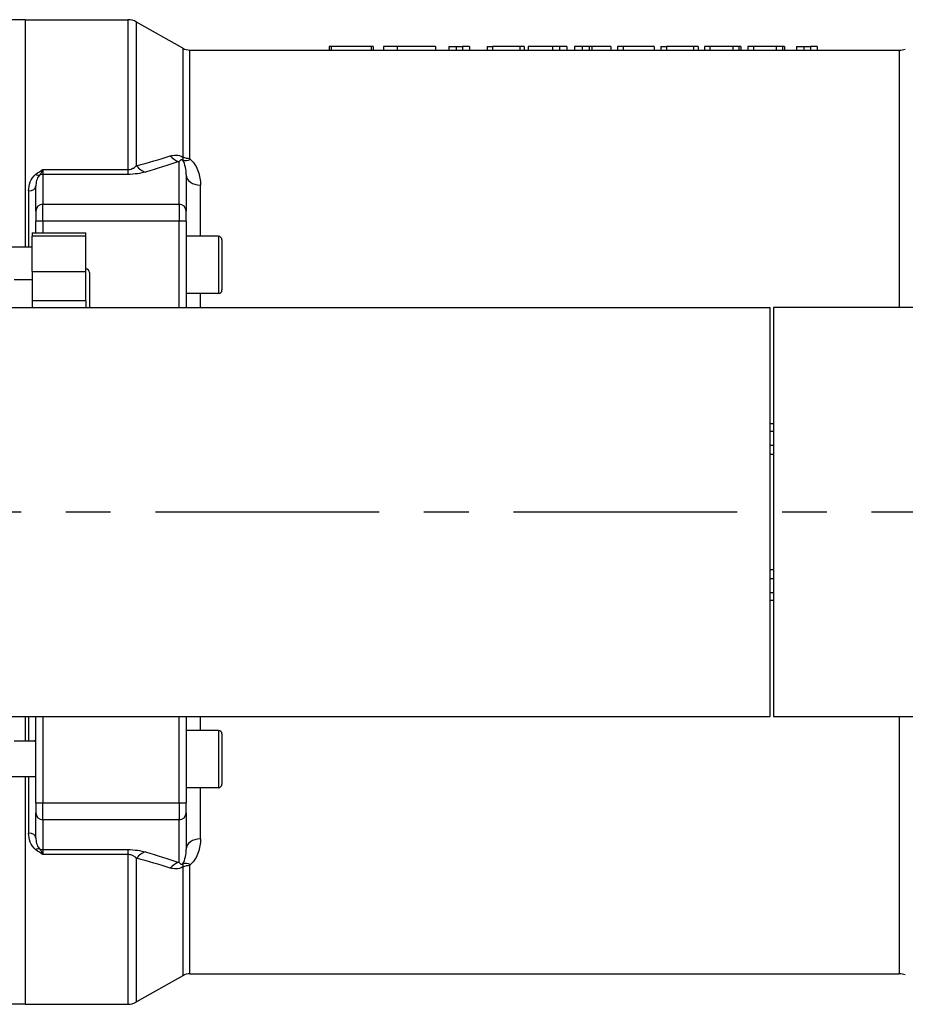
# Model space of a CAD drawing. Header units: millimetres. Extents: x 0 to 5940, y 0 to 4200.
# Tile 22 of 47: x 2456 to 2704, y 1615 to 1890. Entities that reach past the tile are written whole.
import ezdxf

# ---------------------------------------------------------------- set-up
doc = ezdxf.new("R2010")
doc.units = ezdxf.units.MM
doc.header["$LTSCALE"] = 50
doc.linetypes.add('MITTE', pattern=[2, 1.25, -0.25, 0.25, -0.25])
doc.layers.add('02-LINIE-035', color=2, linetype='CONTINUOUS')
doc.layers.add('05-ACHSE', color=1, linetype='MITTE')

msp = doc.modelspace()

# ---------------------------------------------------------------- linework, layer by layer
at = {"layer": '02-LINIE-035'}
for p, q in [((2457.78, 1889.64), (2444.12, 1889.64)), ((2457.78, 1889.64), (2457.78, 1826.14)), ((2457.78, 1889.64), (2486.46, 1889.64)), ((2457.78, 1889.64), (2457.78, 1826.14)), ((2486.46, 1889.64), (2486.46, 1847.78)), ((2488.93, 1848.85), (2488.93, 1888.99)), ((2501.86, 1881.65), (2488.93, 1888.99)), ((2501.86, 1881.65), (2501.86, 1851.28)), ((2503.83, 1850.88), (2503.83, 1881.13)), ((2503.83, 1881.13), (2546.57, 1881.13)), ((2543.31, 1882.14), (2542.72, 1882.14)), ((2542.72, 1882.14), (2542.72, 1881.13)), ((2543.31, 1882.14), (2543.31, 1881.13)), ((2554.48, 1882.14), (2543.31, 1882.14)), ((2551.14, 1881.13), (2563.63, 1881.13)), ((2554.48, 1882.14), (2554.48, 1881.13)), ((2555.01, 1882.14), (2554.48, 1882.14)), ((2555.01, 1882.14), (2555.01, 1881.13)), ((2561.73, 1882.14), (2557.93, 1882.14)), ((2557.93, 1882.14), (2557.93, 1881.13)), ((2561.73, 1882.14), (2561.73, 1881.13)), ((2572.39, 1882.14), (2561.73, 1882.14)), ((2568.13, 1881.13), (2579.96, 1881.13)), ((2572.39, 1882.14), (2572.39, 1881.13)), ((2576.12, 1882.14), (2576.12, 1881.13)), ((2576.12, 1882.14), (2578.15, 1882.14)), ((2578.15, 1882.14), (2578.15, 1881.13)), ((2578.15, 1882.14), (2579.96, 1882.14)), ((2579.96, 1882.14), (2579.96, 1881.13)), ((2581.88, 1882.14), (2579.96, 1882.14)), ((2579.96, 1881.13), (2581.88, 1881.13)), ((2581.88, 1882.14), (2581.88, 1881.13)), ((2581.88, 1881.13), (2589.98, 1881.13)), ((2586.8, 1882.14), (2586.8, 1881.13)), ((2586.8, 1882.14), (2588.34, 1882.14)), ((2588.34, 1882.14), (2588.34, 1881.13)), ((2595.92, 1882.14), (2588.34, 1882.14)), ((2593.61, 1881.13), (2605.09, 1881.13)), ((2595.92, 1882.14), (2595.92, 1881.13)), ((2597.16, 1882.14), (2595.92, 1882.14)), ((2597.16, 1882.14), (2597.16, 1881.13)), ((2598.31, 1882.14), (2598.31, 1881.13)), ((2605.09, 1882.14), (2598.31, 1882.14)), ((2605.09, 1882.14), (2605.09, 1881.13)), ((2607.01, 1882.14), (2605.09, 1882.14)), ((2605.09, 1881.13), (2607.01, 1881.13)), ((2607.01, 1882.14), (2607.01, 1881.13)), ((2609.12, 1882.14), (2607.01, 1882.14)), ((2607.01, 1881.13), (2613.4, 1881.13)), ((2609.12, 1882.14), (2609.12, 1881.13)), ((2611.21, 1882.14), (2611.21, 1881.13)), ((2613.4, 1882.14), (2611.21, 1882.14)), ((2613.4, 1882.14), (2613.4, 1881.13)), ((2615.37, 1882.14), (2613.4, 1882.14)), ((2613.4, 1881.13), (2615.37, 1881.13)), ((2615.37, 1882.14), (2615.37, 1881.13)), ((2616.1, 1882.14), (2615.37, 1882.14)), ((2615.37, 1881.13), (2626.4, 1881.13)), ((2616.1, 1882.14), (2616.1, 1881.13)), ((2621.33, 1882.14), (2616.1, 1882.14)), ((2621.33, 1882.14), (2621.33, 1881.13)), ((2623.24, 1882.14), (2623.24, 1881.13)), ((2624.79, 1882.14), (2623.24, 1882.14)), ((2624.79, 1882.14), (2624.79, 1881.13)), ((2633.47, 1882.14), (2624.79, 1882.14)), ((2630.07, 1881.13), (2638.55, 1881.13)), ((2633.47, 1882.14), (2633.47, 1881.13)), ((2635.37, 1882.14), (2635.37, 1881.13)), ((2635.37, 1882.14), (2636.91, 1882.14)), ((2636.91, 1882.14), (2636.91, 1881.13)), ((2644.49, 1882.14), (2636.91, 1882.14)), ((2642.18, 1881.13), (2650.93, 1881.13)), ((2644.49, 1882.14), (2644.49, 1881.13)), ((2645.73, 1882.14), (2644.49, 1882.14)), ((2645.73, 1882.14), (2645.73, 1881.13)), ((2649.06, 1882.14), (2647.51, 1882.14)), ((2647.51, 1882.14), (2647.51, 1881.13)), ((2649.06, 1882.14), (2649.06, 1881.13)), ((2655.45, 1882.14), (2649.06, 1882.14)), ((2654.28, 1881.13), (2663.08, 1881.13)), ((2655.45, 1882.14), (2655.45, 1881.13)), ((2657.14, 1882.14), (2655.45, 1882.14)), ((2657.14, 1882.14), (2657.14, 1881.13)), ((2657.7, 1882.14), (2657.14, 1882.14)), ((2657.7, 1882.14), (2657.7, 1881.13)), ((2661.2, 1882.14), (2659.65, 1882.14)), ((2659.65, 1882.14), (2659.65, 1881.13)), ((2661.2, 1882.14), (2661.2, 1881.13)), ((2667.59, 1882.14), (2661.2, 1882.14)), ((2666.42, 1881.13), (2677.1, 1881.13)), ((2667.59, 1882.14), (2667.59, 1881.13)), ((2669.28, 1882.14), (2667.59, 1882.14)), ((2669.28, 1882.14), (2669.28, 1881.13)), ((2669.85, 1882.14), (2669.28, 1882.14)), ((2669.85, 1882.14), (2669.85, 1881.13)), ((2673.27, 1882.14), (2673.27, 1881.13)), ((2673.27, 1882.14), (2675.29, 1882.14)), ((2675.29, 1882.14), (2675.29, 1881.13)), ((2675.29, 1882.14), (2677.1, 1882.14)), ((2677.1, 1882.14), (2677.1, 1881.13)), ((2679.02, 1882.14), (2677.1, 1882.14)), ((2677.1, 1881.13), (2679.02, 1881.13)), ((2679.02, 1882.14), (2679.02, 1881.13)), ((2679.02, 1881.13), (2701.91, 1881.13)), ((2701.91, 1881.13), (2701.91, 1809.29)), ((2500.78, 1838.1), (2500.78, 1850.03)), ((2462.78, 1847.78), (2486.46, 1847.78)), ((2462.78, 1847.78), (2462.78, 1846.43)), ((2462.78, 1846.43), (2462.78, 1838.1)), ((2486.46, 1846.43), (2462.78, 1846.43)), ((2486.46, 1847.78), (2486.46, 1846.43)), ((2502.78, 1846.27), (2502.78, 1836.17)), ((2460.78, 1836.17), (2460.78, 1843.11)), ((2506.78, 1829.14), (2506.78, 1843.44)), ((2458.78, 1841.8), (2458.78, 1826.14)), ((2462.78, 1833.4), (2462.78, 1838.1)), ((2462.78, 1838.1), (2500.78, 1838.1)), ((2500.78, 1838.1), (2500.78, 1833.4)), ((2460.78, 1836.17), (2460.78, 1833.35)), ((2502.78, 1833.35), (2502.78, 1836.17)), ((2460.78, 1830.1), (2460.78, 1833.35)), ((2462.78, 1833.4), (2462.78, 1830.1)), ((2500.78, 1833.4), (2462.78, 1833.4)), ((2500.78, 1809.29), (2500.78, 1833.4)), ((2502.78, 1833.35), (2502.78, 1809.29)), ((2459.78, 1830.1), (2459.78, 1829.2)), ((2459.78, 1830.1), (2474.78, 1830.1)), ((2459.78, 1819.29), (2459.78, 1829.2)), ((2474.78, 1829.2), (2459.78, 1829.2)), ((2474.78, 1829.2), (2474.78, 1830.1)), ((2474.78, 1819.29), (2474.78, 1829.2)), ((2511.78, 1829.14), (2502.78, 1829.14)), ((2511.78, 1829.14), (2511.78, 1813.14)), ((2459.78, 1826.14), (2452.78, 1826.14)), ((2512.78, 1828.14), (2512.78, 1814.14)), ((2459.78, 1819.29), (2474.78, 1819.29)), ((2459.78, 1819.29), (2459.78, 1811.09)), ((2474.78, 1811.09), (2474.78, 1819.29)), ((2475.78, 1819), (2475.78, 1809.29)), ((2459.78, 1817), (2454.78, 1817)), ((2511.78, 1813.14), (2502.78, 1813.14)), ((2506.78, 1809.29), (2506.78, 1813.14)), ((2459.78, 1811.09), (2459.78, 1809.29)), ((2474.78, 1811.09), (2459.78, 1811.09)), ((2474.78, 1811.09), (2474.78, 1809.29)), ((2365.83, 1809.29), (2665.83, 1809.29)), ((2665.83, 1694.99), (2665.83, 1809.29)), ((2666.78, 1809.29), (2666.78, 1694.99)), ((2758.26, 1809.29), (2666.78, 1809.29)), ((2665.83, 1776.84), (2666.78, 1776.84)), ((2666.78, 1774.59), (2665.83, 1774.59)), ((2665.83, 1770.76), (2666.78, 1770.76)), ((2666.78, 1768.15), (2665.83, 1768.15)), ((2665.83, 1736.12), (2666.78, 1736.12)), ((2666.78, 1733.51), (2665.83, 1733.51)), ((2665.83, 1729.68), (2666.78, 1729.68)), ((2666.78, 1727.43), (2665.83, 1727.43)), ((2365.83, 1694.99), (2665.83, 1694.99)), ((2457.78, 1694.99), (2457.78, 1688.13)), ((2457.78, 1694.99), (2457.78, 1688.13)), ((2458.78, 1694.99), (2458.78, 1688.13)), ((2460.78, 1670.92), (2460.78, 1694.99)), ((2462.78, 1694.99), (2462.78, 1670.87)), ((2500.78, 1670.87), (2500.78, 1694.99)), ((2502.78, 1694.99), (2502.78, 1670.92)), ((2506.78, 1691.14), (2506.78, 1694.99)), ((2666.78, 1694.99), (2758.26, 1694.99)), ((2701.91, 1694.99), (2701.91, 1623.14)), ((2511.78, 1691.14), (2502.78, 1691.14)), ((2511.78, 1691.14), (2511.78, 1675.14)), ((2512.78, 1690.14), (2512.78, 1676.14)), ((2460.78, 1688.13), (2454.78, 1688.13)), ((2460.78, 1678.14), (2452.78, 1678.14)), ((2457.78, 1678.14), (2457.78, 1614.64)), ((2457.78, 1678.14), (2457.78, 1614.64)), ((2458.78, 1678.14), (2458.78, 1662.47)), ((2511.78, 1675.14), (2502.78, 1675.14)), ((2506.78, 1660.83), (2506.78, 1675.14)), ((2460.78, 1670.92), (2460.78, 1668.1)), ((2462.78, 1666.17), (2462.78, 1670.87)), ((2462.78, 1670.87), (2500.78, 1670.87)), ((2500.78, 1670.87), (2500.78, 1666.17)), ((2502.78, 1668.1), (2502.78, 1670.92)), ((2460.78, 1661.16), (2460.78, 1668.1)), ((2502.78, 1668.1), (2502.78, 1658)), ((2462.78, 1666.17), (2462.78, 1657.84)), ((2500.78, 1666.17), (2462.78, 1666.17)), ((2500.78, 1654.24), (2500.78, 1666.17)), ((2462.78, 1657.84), (2462.78, 1656.49)), ((2462.78, 1657.84), (2486.46, 1657.84)), ((2486.46, 1656.49), (2462.78, 1656.49)), ((2486.46, 1657.84), (2486.46, 1656.49)), ((2486.46, 1656.49), (2486.46, 1614.64)), ((2488.93, 1615.28), (2488.93, 1655.42)), ((2501.86, 1652.99), (2501.86, 1622.62)), ((2503.83, 1623.14), (2503.83, 1653.39)), ((2501.86, 1622.62), (2488.93, 1615.28)), ((2503.83, 1623.14), (2701.91, 1623.14)), ((2457.78, 1614.64), (2444.12, 1614.64)), ((2457.78, 1614.64), (2486.46, 1614.64))]:
    msp.add_line(p, q, dxfattribs=at)
for centre, radius, start, end in [((2486.46, 1884.64), 5, 60.4612, 90), ((2503.83, 1885.14), 4, 240.4612, 270), ((2701.91, 1886.14), 5, 270, 290), ((2511.78, 1828.14), 1, 0, 90), ((2474.78, 1819), 1, 0, 90), ((2511.78, 1814.14), 1, 270, 0), ((2511.78, 1690.14), 1, 0, 90), ((2511.78, 1676.14), 1, 270, 0), ((2503.83, 1619.14), 4, 90, 119.5388), ((2701.91, 1618.14), 5, 70, 90), ((2486.46, 1619.64), 5, 270, 299.5388)]:
    msp.add_arc(centre, radius, start, end, dxfattribs=at)
for centre, major_axis, ratio, start_param, end_param in [((2500.78, 1854.86), (1.59, -4.74), 0.765149, 5.197722, 5.869502), ((2503.83, 1853.95), (4, 0), 0.765495, 4.19684, 4.712389), ((2491.39, 1851.92), (1.41, -4.8), 0.72399, 5.180725, 5.89857), ((2503.98, 1853.69), (-2.76, -2.89), 0.632475, 0.286621, 0.985705), ((2460.82, 1847.87), (1.23, -1.58), 0.500888, 5.285234, 6.019275), ((2462.78, 1844.5), (2, 0), 0.965926, 1.570796, 2.081647), ((2506.78, 1846.27), (-4, 0), 0.70778, 0, 1.570796), ((2458.78, 1843.11), (2, 0), 0.652136, 4.712389, 6.283185), ((2462.78, 1836.17), (-2, 0), 0.965926, 4.712389, 6.283185), ((2500.78, 1836.17), (2, 0), 0.965926, 0, 1.570796), ((2462.78, 1833.35), (-2, 0), 0.026177, 4.712389, 6.283185), ((2500.78, 1833.35), (2, 0), 0.026177, 0, 1.570796), ((2462.78, 1670.92), (-2, 0), 0.026177, 0, 1.570796), ((2500.78, 1670.92), (2, 0), 0.026177, 4.712389, 6.283185), ((2462.78, 1668.1), (-2, 0), 0.965926, 0, 1.570796), ((2500.78, 1668.1), (2, 0), 0.965926, 4.712389, 6.283185), ((2458.78, 1661.16), (2, 0), 0.652136, 0, 1.570796), ((2506.78, 1658), (-4, 0), 0.70778, 4.712389, 6.283185), ((2460.82, 1656.4), (1.23, 1.58), 0.500888, 0.26391, 0.997951), ((2462.78, 1659.77), (2, 0), 0.965926, 4.201538, 4.712389), ((2491.39, 1652.35), (1.41, 4.8), 0.72399, 0.384616, 1.102461), ((2500.78, 1649.41), (-1.59, -4.74), 0.765149, 3.555276, 4.227056), ((2503.98, 1650.58), (-2.76, 2.89), 0.632475, 5.29748, 5.996564), ((2503.83, 1650.32), (-4, 0), 0.765495, 4.712389, 5.227938)]:
    msp.add_ellipse(centre, major_axis=major_axis, ratio=ratio, start_param=start_param, end_param=end_param, dxfattribs=at)
for points, knots in [([(2546.57, 1881.13), (2547.41, 1881.14), (2548.26, 1881.13), (2549.67, 1881.13), (2550.42, 1881.13), (2551.14, 1881.13)], [-0.5947689, -0.5947689, -0.5947689, -0.5947689, -0.4821185, -0.4821185, -0.3621769, -0.3621769, -0.3621769, -0.3621769]), ([(2563.63, 1881.13), (2563.86, 1881.13), (2564.1, 1881.13), (2564.86, 1881.13), (2565.93, 1881.13), (2567.54, 1881.13), (2567.84, 1881.13), (2568.13, 1881.13)], [-1.1450518, -1.1450518, -1.1450518, -1.1450518, -0.9665007, -0.9665007, -0.5699593, -0.5699593, -0.4794978, -0.4794978, -0.4794978, -0.4794978]), ([(2589.98, 1881.13), (2590.35, 1881.13), (2590.73, 1881.13), (2591.5, 1881.13), (2591.89, 1881.13), (2592.73, 1881.13), (2593.18, 1881.13), (2593.61, 1881.13)], [-0.65195, -0.65195, -0.65195, -0.65195, -0.5353913, -0.5353913, -0.4225071, -0.4225071, -0.2845133, -0.2845133, -0.2845133, -0.2845133]), ([(2626.4, 1881.13), (2626.82, 1881.13), (2627.25, 1881.13), (2628.07, 1881.13), (2628.47, 1881.13), (2629.27, 1881.13), (2629.67, 1881.13), (2630.07, 1881.13)], [-0.69057752, -0.69057752, -0.69057752, -0.69057752, -0.65878381, -0.65878381, -0.63088518, -0.63088518, -0.6001762, -0.6001762, -0.6001762, -0.6001762]), ([(2638.55, 1881.13), (2638.92, 1881.13), (2639.3, 1881.13), (2640.07, 1881.13), (2640.47, 1881.13), (2641.3, 1881.13), (2641.75, 1881.13), (2642.18, 1881.13)], [-0.65195, -0.65195, -0.65195, -0.65195, -0.5353913, -0.5353913, -0.4225071, -0.4225071, -0.2845133, -0.2845133, -0.2845133, -0.2845133]), ([(2650.93, 1881.13), (2651.32, 1881.13), (2651.71, 1881.13), (2652.43, 1881.13), (2652.77, 1881.13), (2653.49, 1881.13), (2653.89, 1881.13), (2654.28, 1881.13)], [-0.4728712, -0.4728712, -0.4728712, -0.4728712, -0.3515514, -0.3515514, -0.2573958, -0.2573958, -0.1342795, -0.1342795, -0.1342795, -0.1342795]), ([(2663.08, 1881.13), (2663.46, 1881.13), (2663.86, 1881.13), (2664.58, 1881.13), (2664.91, 1881.13), (2665.63, 1881.13), (2666.04, 1881.13), (2666.42, 1881.13)], [-0.4728712, -0.4728712, -0.4728712, -0.4728712, -0.3515514, -0.3515514, -0.2573958, -0.2573958, -0.1342795, -0.1342795, -0.1342795, -0.1342795]), ([(2498.31, 1851.57), (2498.8, 1851.72), (2499.32, 1851.82), (2499.91, 1851.8), (2499.94, 1851.8), (2499.97, 1851.8), (2500, 1851.8), (2500.57, 1851.78), (2501.22, 1851.63), (2501.86, 1851.28)], [0, 0, 0, 0, 0.5, 0.5, 0.5, 0.5239, 0.5239, 0.5239, 1, 1, 1, 1]), ([(2501.86, 1851.28), (2501.85, 1851.21), (2501.84, 1851.13), (2501.83, 1851.06), (2501.81, 1850.89), (2501.82, 1850.73), (2501.82, 1850.61), (2501.83, 1850.54), (2501.84, 1850.47), (2501.85, 1850.42)], [0, 0, 0, 0, 0.204991, 0.204991, 0.204991, 0.708562, 0.708562, 0.708562, 1, 1, 1, 1]), ([(2503.98, 1850.63), (2503.95, 1850.66), (2503.93, 1850.68), (2503.91, 1850.71), (2503.87, 1850.75), (2503.85, 1850.79), (2503.84, 1850.83), (2503.84, 1850.85), (2503.83, 1850.87), (2503.83, 1850.88)], [0, 0, 0, 0, 0.325341, 0.325341, 0.325341, 0.817251, 0.817251, 0.817251, 1, 1, 1, 1]), ([(2486.46, 1847.78), (2486.64, 1847.78), (2486.82, 1847.8), (2486.99, 1847.83), (2487.27, 1847.88), (2487.52, 1847.96), (2487.73, 1848.05), (2487.85, 1848.1), (2487.96, 1848.15), (2488.06, 1848.21), (2488.41, 1848.4), (2488.69, 1848.62), (2488.93, 1848.85)], [0, 0, 0, 0, 0.155563, 0.155563, 0.155563, 0.407438, 0.407438, 0.407438, 0.542309, 0.542309, 0.542309, 1, 1, 1, 1]), ([(2501.85, 1850.42), (2501.82, 1850.43), (2501.8, 1850.45), (2501.77, 1850.46), (2501.76, 1850.47), (2501.74, 1850.47), (2501.72, 1850.48), (2501.69, 1850.49), (2501.66, 1850.5), (2501.63, 1850.5), (2501.57, 1850.51), (2501.52, 1850.51), (2501.48, 1850.5), (2501.39, 1850.49), (2501.32, 1850.46), (2501.26, 1850.43), (2501.23, 1850.42), (2501.21, 1850.41), (2501.18, 1850.39), (2501.02, 1850.29), (2500.89, 1850.17), (2500.78, 1850.03)], [0, 0, 0, 0, 0.028854, 0.028854, 0.028854, 0.048949, 0.048949, 0.048949, 0.096785, 0.096785, 0.096785, 0.187795, 0.187795, 0.187795, 0.378495, 0.378495, 0.378495, 0.458256, 0.458256, 0.458256, 1, 1, 1, 1]), ([(2502.78, 1846.27), (2502.78, 1846.99), (2502.71, 1847.7), (2502.57, 1848.39), (2502.57, 1848.41), (2502.56, 1848.42), (2502.56, 1848.43), (2502.42, 1849.11), (2502.23, 1849.78), (2501.85, 1850.42)], [0, 0, 0, 0, 0.5, 0.5, 0.5, 0.509538, 0.509538, 0.509538, 1, 1, 1, 1]), ([(2503.98, 1850.63), (2505.05, 1849.64), (2505.69, 1848.46), (2506.56, 1846.03), (2506.78, 1844.76), (2506.78, 1843.44)], [0, 0, 0, 0, 0.5, 0.5, 1, 1, 1, 1]), ([(2458.78, 1841.8), (2458.78, 1842.66), (2458.93, 1843.51), (2459.25, 1844.31), (2459.56, 1845.11), (2460.03, 1845.89), (2460.82, 1846.5)], [0, 0, 0, 0, 0.499277, 0.499277, 0.499277, 1, 1, 1, 1]), ([(2461.8, 1846.18), (2461.36, 1845.74), (2461.16, 1845.24), (2461.01, 1844.75), (2461.01, 1844.73), (2461, 1844.71), (2461, 1844.7), (2460.85, 1844.18), (2460.78, 1843.65), (2460.78, 1843.11)], [0, 0, 0, 0, 0.483771, 0.483771, 0.483771, 0.5, 0.5, 0.5, 1, 1, 1, 1]), ([(2460.82, 1846.5), (2461.43, 1846.96), (2462.1, 1847.37), (2462.77, 1847.78), (2462.77, 1847.78), (2462.78, 1847.78), (2462.78, 1847.78)], [0, 0, 0, 0, 0.995215, 0.995215, 0.995215, 1, 1, 1, 1]), ([(2462.78, 1847.78), (2462.78, 1847.78), (2462.78, 1847.78), (2462.77, 1847.77), (2462.69, 1847.6), (2462.61, 1847.44), (2462.52, 1847.29), (2462.44, 1847.14), (2462.36, 1846.99), (2462.27, 1846.86), (2462.12, 1846.61), (2461.96, 1846.38), (2461.8, 1846.18)], [0, 0, 0, 0, 0.004938, 0.004938, 0.004938, 0.2633, 0.2633, 0.2633, 0.519574, 0.519574, 0.519574, 1, 1, 1, 1]), ([(2460.22, 1688.13), (2460.42, 1688.28), (2460.59, 1688.41), (2460.75, 1688.55), (2460.78, 1688.59), (2460.78, 1688.61)], [1.0127734, 1.0127734, 1.0127734, 1.0127734, 1.1407572, 1.1407572, 1.2148424, 1.2148424, 1.2148424, 1.2148424]), ([(2460.82, 1657.77), (2460.03, 1658.38), (2459.56, 1659.16), (2459.24, 1659.96), (2458.93, 1660.77), (2458.78, 1661.6), (2458.78, 1662.47)], [0, 0, 0, 0, 0.5, 0.5, 0.5, 1, 1, 1, 1]), ([(2460.78, 1661.16), (2460.78, 1660.62), (2460.85, 1660.1), (2461, 1659.58), (2461, 1659.56), (2461.01, 1659.55), (2461.01, 1659.53), (2461.16, 1659.03), (2461.36, 1658.53), (2461.8, 1658.09)], [0, 0, 0, 0, 0.5, 0.5, 0.5, 0.514975, 0.514975, 0.514975, 1, 1, 1, 1]), ([(2506.78, 1660.83), (2506.78, 1659.51), (2506.56, 1658.24), (2505.69, 1655.81), (2505.05, 1654.63), (2503.98, 1653.64)], [0, 0, 0, 0, 0.5, 0.5, 1, 1, 1, 1]), ([(2462.78, 1656.49), (2462.78, 1656.49), (2462.77, 1656.49), (2462.77, 1656.49), (2462.1, 1656.9), (2461.43, 1657.31), (2460.82, 1657.77)], [0, 0, 0, 0, 0.004785, 0.004785, 0.004785, 1, 1, 1, 1]), ([(2461.8, 1658.09), (2461.96, 1657.89), (2462.12, 1657.66), (2462.27, 1657.41), (2462.36, 1657.28), (2462.44, 1657.13), (2462.52, 1656.98), (2462.61, 1656.83), (2462.69, 1656.67), (2462.77, 1656.5), (2462.78, 1656.49), (2462.78, 1656.49), (2462.78, 1656.49)], [0, 0, 0, 0, 0.480426, 0.480426, 0.480426, 0.7367, 0.7367, 0.7367, 0.995062, 0.995062, 0.995062, 1, 1, 1, 1]), ([(2488.93, 1655.42), (2488.71, 1655.62), (2488.46, 1655.82), (2488.17, 1656), (2487.94, 1656.14), (2487.67, 1656.26), (2487.36, 1656.35), (2487.2, 1656.4), (2487.02, 1656.44), (2486.83, 1656.46), (2486.71, 1656.48), (2486.59, 1656.49), (2486.46, 1656.49)], [0, 0, 0, 0, 0.411436, 0.411436, 0.411436, 0.727726, 0.727726, 0.727726, 0.893476, 0.893476, 0.893476, 1, 1, 1, 1]), ([(2501.85, 1653.85), (2502.23, 1654.49), (2502.42, 1655.16), (2502.56, 1655.84), (2502.56, 1655.85), (2502.57, 1655.86), (2502.57, 1655.88), (2502.71, 1656.57), (2502.78, 1657.28), (2502.78, 1658)], [0, 0, 0, 0, 0.490462, 0.490462, 0.490462, 0.5, 0.5, 0.5, 1, 1, 1, 1]), ([(2501.86, 1652.99), (2501.22, 1652.64), (2500.57, 1652.49), (2500, 1652.47), (2499.97, 1652.47), (2499.94, 1652.47), (2499.91, 1652.47), (2499.32, 1652.45), (2498.8, 1652.55), (2498.31, 1652.7)], [0, 0, 0, 0, 0.4761, 0.4761, 0.4761, 0.5, 0.5, 0.5, 1, 1, 1, 1]), ([(2500.78, 1654.24), (2500.89, 1654.11), (2501.02, 1653.98), (2501.18, 1653.88), (2501.2, 1653.87), (2501.23, 1653.85), (2501.26, 1653.84), (2501.28, 1653.83), (2501.3, 1653.82), (2501.32, 1653.81), (2501.36, 1653.79), (2501.4, 1653.78), (2501.44, 1653.77), (2501.49, 1653.77), (2501.54, 1653.76), (2501.6, 1653.77), (2501.62, 1653.77), (2501.65, 1653.77), (2501.68, 1653.78), (2501.71, 1653.79), (2501.74, 1653.8), (2501.78, 1653.81), (2501.8, 1653.82), (2501.82, 1653.84), (2501.85, 1653.85)], [0, 0, 0, 0, 0.532973, 0.532973, 0.532973, 0.620247, 0.620247, 0.620247, 0.680634, 0.680634, 0.680634, 0.782713, 0.782713, 0.782713, 0.886154, 0.886154, 0.886154, 0.929382, 0.929382, 0.929382, 0.973447, 0.973447, 0.973447, 1, 1, 1, 1]), ([(2501.85, 1653.85), (2501.83, 1653.75), (2501.82, 1653.61), (2501.82, 1653.44), (2501.82, 1653.31), (2501.83, 1653.16), (2501.86, 1652.99)], [0, 0, 0, 0, 0.552887, 0.552887, 0.552887, 1, 1, 1, 1]), ([(2503.83, 1653.39), (2503.83, 1653.39), (2503.83, 1653.39), (2503.83, 1653.39), (2503.84, 1653.43), (2503.85, 1653.46), (2503.86, 1653.5), (2503.89, 1653.55), (2503.93, 1653.59), (2503.98, 1653.64)], [0, 0, 0, 0, 0.029027, 0.029027, 0.029027, 0.409888, 0.409888, 0.409888, 1, 1, 1, 1])]:
    msp.add_open_spline(points, degree=3, knots=knots, dxfattribs=at)
for points in [[(2488.93, 1848.85), (2492.17, 1849.73), (2495.31, 1850.64), (2498.31, 1851.57)], [(2500.78, 1850.03), (2497.78, 1849.02), (2494.64, 1848.05), (2491.39, 1847.09)], [(2491.39, 1847.09), (2490.12, 1846.72), (2488.39, 1846.43), (2486.46, 1846.43)], [(2486.46, 1657.84), (2488.39, 1657.84), (2490.12, 1657.55), (2491.39, 1657.18)], [(2491.39, 1657.18), (2494.64, 1656.22), (2497.78, 1655.25), (2500.78, 1654.24)], [(2498.31, 1652.7), (2495.31, 1653.63), (2492.17, 1654.54), (2488.93, 1655.42)]]:
    msp.add_open_spline(points, degree=3, dxfattribs=at)
at = {"layer": '05-ACHSE'}
msp.add_line((1794.18, 1752.14), (4361.08, 1752.14), dxfattribs=at)

doc.saveas('drawing.dxf')
